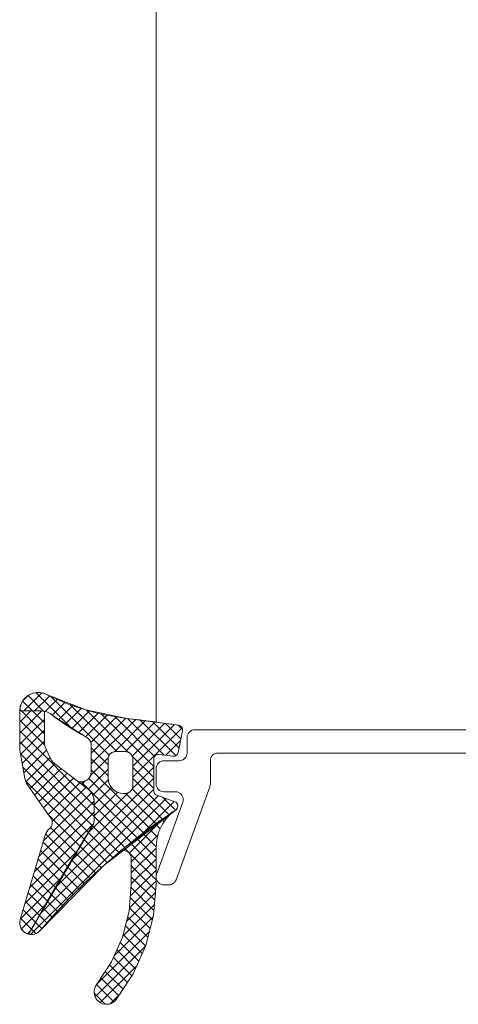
# Model space of a CAD drawing. Header units: metres. Extents: x 69 to 122.5, y -21.4 to -4.6.
# Tile 113 of 250: x 77.3842 to 77.4125, y -15.0966 to -15.0331. Entities that reach past the tile are written whole.
import ezdxf

# ---------------------------------------------------------------- set-up
doc = ezdxf.new("R2010")
doc.units = ezdxf.units.M
doc.header["$LTSCALE"] = 0.02
doc.layers.add('032_Metallarbeiten-Fenster', color=7, linetype='Continuous', lineweight=5)

msp = doc.modelspace()

# ---------------------------------------------------------------- linework, layer by layer
at = {"layer": '032_Metallarbeiten-Fenster', "lineweight": 13}
msp.add_line((77.393, -12.368416), (77.393, -15.078414), dxfattribs=at)
at = {"layer": '032_Metallarbeiten-Fenster', "color": 251, "linetype": 'Continuous', "lineweight": 9, "true_color": 0x555555}
for p, q in [((77.384726, -15.076725), (77.384423, -15.077027)), ((77.385622, -15.076536), (77.384457, -15.0777)), ((77.385732, -15.077708), (77.384738, -15.076715)), ((77.386133, -15.076732), (77.385165, -15.0777)), ((77.387586, -15.078856), (77.385258, -15.076528)), ((77.389982, -15.080545), (77.386202, -15.076765)), ((77.385016, -15.0777), (77.384389, -15.077073)), ((77.386615, -15.076957), (77.385843, -15.077729)), ((77.387113, -15.077166), (77.386302, -15.077977)), ((77.387626, -15.07736), (77.386712, -15.078275)), ((77.390463, -15.080319), (77.387433, -15.077288)), ((77.384926, -15.0777), (77.384198, -15.078428)), ((77.384219, -15.0777), (77.384198, -15.077721)), ((77.385631, -15.077702), (77.384198, -15.079135)), ((77.384309, -15.0777), (77.384212, -15.077603)), ((77.385798, -15.07918), (77.384319, -15.0777)), ((77.385798, -15.078473), (77.385026, -15.0777)), ((77.385798, -15.077765), (77.385746, -15.077713)), ((77.388155, -15.077539), (77.387131, -15.078562)), ((77.388698, -15.077702), (77.387561, -15.07884)), ((77.389259, -15.077849), (77.388, -15.079107)), ((77.389837, -15.077978), (77.38845, -15.079365)), ((77.391228, -15.080376), (77.388499, -15.077648)), ((77.390436, -15.078086), (77.388784, -15.079737)), ((77.39285, -15.081291), (77.389451, -15.077893)), ((77.392901, -15.080635), (77.390333, -15.078067)), ((77.385798, -15.078242), (77.384198, -15.079842)), ((77.385824, -15.079912), (77.384198, -15.078287)), ((77.391058, -15.078171), (77.388814, -15.080415)), ((77.391689, -15.078247), (77.388814, -15.081122)), ((77.392318, -15.078325), (77.390316, -15.080327)), ((77.392944, -15.078407), (77.391029, -15.080321)), ((77.393516, -15.080543), (77.391157, -15.078184)), ((77.393565, -15.078493), (77.391451, -15.080607)), ((77.394182, -15.078582), (77.3915, -15.081265)), ((77.394264, -15.080584), (77.39196, -15.07828)), ((77.394478, -15.080091), (77.392771, -15.078383)), ((77.394593, -15.079499), (77.39359, -15.078496)), ((77.394698, -15.078896), (77.394419, -15.078618)), ((77.389, -15.083795), (77.384198, -15.078994)), ((77.385798, -15.078949), (77.384262, -15.080486)), ((77.394674, -15.078797), (77.3915, -15.081972)), ((77.389, -15.084502), (77.384198, -15.079701)), ((77.385798, -15.079657), (77.384368, -15.081087)), ((77.394572, -15.079607), (77.393622, -15.080557)), ((77.388895, -15.085104), (77.384258, -15.080468)), ((77.385935, -15.080227), (77.384474, -15.081688)), ((77.3899, -15.08117), (77.388814, -15.080084)), ((77.39285, -15.081998), (77.391442, -15.080591)), ((77.388632, -15.085549), (77.38441, -15.081327)), ((77.38616, -15.080709), (77.384601, -15.082268)), ((77.386465, -15.081111), (77.384865, -15.082712)), ((77.389908, -15.080735), (77.388756, -15.081887)), ((77.3899, -15.081877), (77.388814, -15.080791)), ((77.39285, -15.081329), (77.391454, -15.082725)), ((77.386867, -15.081417), (77.385156, -15.083127)), ((77.387268, -15.081723), (77.385447, -15.083543)), ((77.3899, -15.08145), (77.388607, -15.082743)), ((77.392584, -15.085267), (77.388814, -15.081498)), ((77.39285, -15.082705), (77.3915, -15.081355)), ((77.38837, -15.085994), (77.384575, -15.082199)), ((77.387669, -15.082028), (77.385738, -15.083959)), ((77.38807, -15.082334), (77.38603, -15.084375)), ((77.39285, -15.082036), (77.387506, -15.087379)), ((77.391775, -15.085873), (77.388171, -15.08227)), ((77.388427, -15.082217), (77.388206, -15.082437)), ((77.392177, -15.085568), (77.388657, -15.082048)), ((77.389912, -15.082145), (77.388917, -15.083141)), ((77.393826, -15.084388), (77.3915, -15.082063)), ((77.393133, -15.083167), (77.38551, -15.09079)), ((77.388831, -15.082987), (77.385723, -15.086096)), ((77.388472, -15.08264), (77.386289, -15.084823)), ((77.39285, -15.082743), (77.386478, -15.089115)), ((77.391206, -15.082973), (77.388603, -15.085576)), ((77.390123, -15.082641), (77.389, -15.083765)), ((77.390526, -15.082945), (77.389, -15.084472)), ((77.39299, -15.084967), (77.391038, -15.083015)), ((77.393406, -15.084676), (77.391454, -15.082724)), ((77.393652, -15.083356), (77.384893, -15.092114)), ((77.388999, -15.083527), (77.385428, -15.087098)), ((77.391381, -15.086187), (77.389, -15.083805)), ((77.39417, -15.083544), (77.392057, -15.085658)), ((77.394245, -15.0841), (77.393413, -15.083269)), ((77.389, -15.084233), (77.385133, -15.0881)), ((77.388108, -15.086439), (77.385996, -15.084327)), ((77.393828, -15.084462), (77.393792, -15.084426)), ((77.388964, -15.084977), (77.384838, -15.089102)), ((77.390599, -15.086819), (77.38889, -15.08511)), ((77.390988, -15.0865), (77.389, -15.084512)), ((77.393445, -15.084685), (77.391262, -15.086868)), ((77.393264, -15.085312), (77.392983, -15.085031)), ((77.393515, -15.084855), (77.393388, -15.084728)), ((77.387583, -15.087328), (77.385872, -15.085617)), ((77.387845, -15.086883), (77.38619, -15.085228)), ((77.390218, -15.087145), (77.388621, -15.085547)), ((77.393121, -15.085716), (77.3914, -15.087438)), ((77.393004, -15.086466), (77.392174, -15.085636)), ((77.393087, -15.085842), (77.392578, -15.085333)), ((77.387321, -15.087773), (77.385705, -15.086157)), ((77.389838, -15.087471), (77.388351, -15.085985)), ((77.393, -15.087876), (77.391364, -15.086241)), ((77.393, -15.087169), (77.391769, -15.085938)), ((77.387963, -15.086685), (77.384543, -15.090104)), ((77.387058, -15.088218), (77.385544, -15.086703)), ((77.389094, -15.088142), (77.387816, -15.086864)), ((77.389462, -15.087803), (77.388084, -15.086424)), ((77.390645, -15.086779), (77.390635, -15.086788)), ((77.393, -15.088583), (77.39096, -15.086543)), ((77.393, -15.086545), (77.3914, -15.088145)), ((77.386796, -15.088663), (77.385383, -15.08725)), ((77.388726, -15.088481), (77.387551, -15.087306)), ((77.393, -15.087252), (77.3914, -15.088852)), ((77.386534, -15.089107), (77.385222, -15.087796)), ((77.388008, -15.089178), (77.387022, -15.088191)), ((77.388364, -15.088826), (77.387286, -15.087748)), ((77.393, -15.087959), (77.391339, -15.08962)), ((77.392969, -15.089259), (77.3914, -15.08769)), ((77.386946, -15.088409), (77.384248, -15.091106)), ((77.386009, -15.089997), (77.384901, -15.088889)), ((77.386271, -15.089552), (77.385062, -15.088342)), ((77.387653, -15.089529), (77.386759, -15.088635)), ((77.393, -15.088666), (77.391275, -15.090391)), ((77.392915, -15.089912), (77.3914, -15.088397)), ((77.385747, -15.090442), (77.38474, -15.089435)), ((77.386961, -15.090252), (77.386237, -15.089528)), ((77.387304, -15.089888), (77.386498, -15.089081)), ((77.392956, -15.089417), (77.391084, -15.091289)), ((77.39286, -15.090565), (77.391383, -15.089088)), ((77.385929, -15.090133), (77.384311, -15.09175)), ((77.385484, -15.090886), (77.384579, -15.089981)), ((77.386618, -15.090616), (77.385978, -15.089975)), ((77.392892, -15.090189), (77.390842, -15.092238)), ((77.39276, -15.091171), (77.391329, -15.089741)), ((77.385222, -15.091331), (77.384418, -15.090528)), ((77.386283, -15.090988), (77.385719, -15.090424)), ((77.392616, -15.091735), (77.391274, -15.090393)), ((77.38496, -15.091776), (77.384258, -15.091074)), ((77.385622, -15.091741), (77.385206, -15.091325)), ((77.385953, -15.091364), (77.385462, -15.090874)), ((77.392809, -15.090978), (77.390299, -15.093488)), ((77.392472, -15.092298), (77.391161, -15.090987)), ((77.384912, -15.091857), (77.384699, -15.09207)), ((77.385235, -15.092061), (77.384951, -15.091777)), ((77.392567, -15.091928), (77.389175, -15.095319)), ((77.392106, -15.093346), (77.390874, -15.092114)), ((77.392323, -15.092856), (77.391017, -15.09155)), ((77.391889, -15.093836), (77.39068, -15.092627)), ((77.392305, -15.092897), (77.389066, -15.096135)), ((77.391672, -15.094326), (77.390463, -15.093117)), ((77.391433, -15.094794), (77.390246, -15.093608)), ((77.391743, -15.094166), (77.389399, -15.09651)), ((77.39087, -15.095646), (77.389719, -15.094495)), ((77.391151, -15.09522), (77.390001, -15.094069)), ((77.390589, -15.096072), (77.389438, -15.094921)), ((77.389717, -15.096614), (77.389007, -15.095904)), ((77.390272, -15.096462), (77.389157, -15.095347)), ((77.390677, -15.095939), (77.390034, -15.096582))]:
    msp.add_line(p, q, dxfattribs=at)
at = {"layer": '032_Metallarbeiten-Fenster', "linetype": 'Continuous', "lineweight": 13}
for points in [[(77.3947, -15.078916), (77.394694, -15.078976), (77.394422, -15.080376), (77.394406, -15.08043), (77.394381, -15.08048), (77.394346, -15.080524), (77.394304, -15.080561), (77.394255, -15.08059), (77.394202, -15.080609), (77.394146, -15.080618), (77.39409, -15.080616), (77.393188, -15.080502), (77.393124, -15.0805), (77.393062, -15.080513), (77.393003, -15.080538), (77.392952, -15.080574), (77.392909, -15.080621), (77.392876, -15.080676), (77.392857, -15.080736), (77.39285, -15.080799), (77.39285, -15.082854), (77.392853, -15.082899), (77.392864, -15.082944), (77.392881, -15.082986), (77.392904, -15.083026), (77.392933, -15.083061), (77.392967, -15.083092), (77.393006, -15.083117), (77.393047, -15.083136), (77.394202, -15.083556), (77.394272, -15.083592), (77.39433, -15.083646), (77.394372, -15.083712), (77.394395, -15.083788), (77.394398, -15.083866), (77.39438, -15.083943), (77.394343, -15.084012), (77.394289, -15.08407), (77.393075, -15.084904), (77.39189, -15.085781), (77.390738, -15.086699), (77.38962, -15.087658), (77.388536, -15.088656), (77.387488, -15.089692), (77.386478, -15.090765), (77.385507, -15.091873), (77.385434, -15.091943), (77.385353, -15.092002), (77.385264, -15.09205), (77.38517, -15.092085), (77.385071, -15.092108), (77.384971, -15.092117), (77.38487, -15.092113), (77.384771, -15.092095), (77.385273, -15.091205), (77.385779, -15.090318), (77.386291, -15.089434), (77.386807, -15.088553), (77.387329, -15.087675), (77.387855, -15.0868), (77.388386, -15.085928), (77.388922, -15.085058), (77.38894, -15.085028), (77.388956, -15.084996), (77.388969, -15.084963), (77.38898, -15.08493), (77.388989, -15.084895), (77.388995, -15.084861), (77.388999, -15.084825), (77.389, -15.08479), (77.389, -15.083537), (77.388994, -15.083428), (77.388976, -15.08332), (77.388947, -15.083215), (77.388906, -15.083114), (77.388855, -15.083018), (77.388793, -15.082928), (77.388722, -15.082845), (77.388643, -15.08277), (77.387931, -15.082228), (77.388079, -15.082268), (77.388233, -15.082271), (77.388383, -15.082238), (77.388521, -15.08217), (77.388639, -15.082072), (77.388731, -15.081948), (77.38879, -15.081806), (77.388814, -15.081654), (77.388814, -15.07992), (77.388808, -15.079836), (77.388791, -15.079755), (77.388762, -15.079676), (77.388723, -15.079602), (77.388674, -15.079535), (77.388616, -15.079474), (77.38855, -15.079423), (77.388478, -15.079381), (77.388197, -15.079223), (77.38792, -15.07906), (77.387645, -15.078893), (77.387373, -15.078721), (77.387103, -15.078544), (77.386837, -15.078363), (77.386574, -15.078178), (77.386314, -15.077988), (77.386242, -15.077923), (77.386163, -15.077866), (77.38608, -15.077816), (77.385992, -15.077775), (77.3859, -15.077743), (77.385806, -15.077719), (77.385709, -15.077705), (77.385612, -15.0777), (77.384198, -15.0777), (77.384239, -15.0774), (77.384354, -15.07712), (77.384536, -15.076877), (77.384773, -15.076688), (77.385049, -15.076563), (77.385348, -15.076512), (77.38565, -15.076538), (77.385936, -15.076638), (77.38655, -15.076929), (77.387176, -15.077193), (77.387814, -15.077429), (77.388461, -15.077637), (77.389116, -15.077817), (77.389779, -15.077967), (77.390448, -15.078088), (77.391122, -15.07818), (77.391538, -15.078228), (77.391954, -15.078279), (77.39237, -15.078331), (77.392785, -15.078385), (77.393201, -15.078442), (77.393616, -15.0785), (77.39403, -15.07856), (77.394445, -15.078622), (77.394503, -15.078637), (77.394558, -15.078663), (77.394606, -15.0787), (77.394645, -15.078746), (77.394675, -15.078798), (77.394693, -15.078856)], [(77.384771, -15.092095), (77.384645, -15.092051), (77.384528, -15.091985), (77.384424, -15.091899), (77.384338, -15.091797), (77.384271, -15.09168), (77.384227, -15.091554), (77.384205, -15.091421), (77.384207, -15.091287), (77.384234, -15.091156), (77.385835, -15.085716), (77.385835, -15.085716), (77.385879, -15.0856), (77.38594, -15.085492), (77.386017, -15.085396), (77.386108, -15.085312), (77.386108, -15.085312), (77.386178, -15.085246), (77.386233, -15.085168), (77.386273, -15.085081), (77.386295, -15.084988), (77.386299, -15.084892), (77.386285, -15.084798), (77.386253, -15.084707), (77.386204, -15.084625), (77.384736, -15.082527), (77.384736, -15.082527), (77.384646, -15.082377), (77.38458, -15.082216), (77.384537, -15.082047), (77.384217, -15.080231), (77.384217, -15.080231), (77.384198, -15.080023), (77.384198, -15.077711), (77.384198, -15.077711), (77.384198, -15.0777), (77.385612, -15.0777), (77.385612, -15.0777), (77.385798, -15.077718), (77.385798, -15.07969), (77.385798, -15.07969), (77.38581, -15.079849), (77.385845, -15.080006), (77.385901, -15.080155), (77.386169, -15.080728), (77.386169, -15.080728), (77.386246, -15.080867), (77.386344, -15.080994), (77.386458, -15.081105), (77.388643, -15.08277), (77.388643, -15.08277), (77.388766, -15.082894), (77.388866, -15.083037), (77.38894, -15.083195), (77.388985, -15.083363), (77.389, -15.083537), (77.389, -15.08479), (77.389, -15.08479), (77.388991, -15.084884), (77.388965, -15.084974), (77.388922, -15.085058), (77.388922, -15.085058)], [(77.3915, -15.082519), (77.3915, -15.080819), (77.39149, -15.080721), (77.391462, -15.080627), (77.391416, -15.080541), (77.391353, -15.080465), (77.391278, -15.080403), (77.391191, -15.080357), (77.391097, -15.080328), (77.391, -15.080319), (77.3904, -15.080319), (77.390302, -15.080328), (77.390209, -15.080357), (77.390122, -15.080403), (77.390046, -15.080465), (77.389984, -15.080541), (77.389938, -15.080627), (77.389909, -15.080721), (77.3899, -15.080819), (77.3899, -15.082019), (77.389919, -15.082214), (77.389976, -15.082401), (77.390068, -15.082574), (77.390193, -15.082726), (77.390344, -15.08285), (77.390517, -15.082943), (77.390705, -15.082999), (77.3909, -15.083019), (77.391, -15.083019), (77.391097, -15.083009), (77.391191, -15.082981), (77.391278, -15.082934), (77.391353, -15.082872), (77.391416, -15.082796), (77.391462, -15.08271), (77.39149, -15.082616)], [(77.3914, -15.088892), (77.3914, -15.087211), (77.3914, -15.087211), (77.39139, -15.087114), (77.391362, -15.08702), (77.391316, -15.086934), (77.391254, -15.086858), (77.391178, -15.086796), (77.391092, -15.086749), (77.390998, -15.086721), (77.390901, -15.086711), (77.390803, -15.08672), (77.39071, -15.086749), (77.390623, -15.086795), (77.390623, -15.086795), (77.394103, -15.084194), (77.394103, -15.084194), (77.393723, -15.084565), (77.393414, -15.084997), (77.393186, -15.085476), (77.393047, -15.085989), (77.393, -15.086518), (77.393, -15.088892), (77.393, -15.088892), (77.392833, -15.090883), (77.392339, -15.09282), (77.39153, -15.094647), (77.390428, -15.096315), (77.390428, -15.096315), (77.390333, -15.096416), (77.390221, -15.0965), (77.390097, -15.096563), (77.389963, -15.096603), (77.389825, -15.09662), (77.389686, -15.096612), (77.38955, -15.09658), (77.389422, -15.096525), (77.389305, -15.096449), (77.389305, -15.096449), (77.389203, -15.096353), (77.38912, -15.096241), (77.389057, -15.096117), (77.389017, -15.095983), (77.389, -15.095845), (77.389008, -15.095706), (77.38904, -15.09557), (77.389095, -15.095442), (77.389171, -15.095325), (77.389171, -15.095325), (77.390126, -15.09388), (77.390827, -15.092296), (77.391256, -15.090618)]]:
    msp.add_lwpolyline(points, close=True, dxfattribs=at)
at = {"layer": '032_Metallarbeiten-Fenster', "lineweight": 13}
for points in [[(77.39285, -15.082854), (77.392854, -15.082906), (77.392868, -15.082956), (77.39289, -15.083004), (77.39292, -15.083047), (77.392957, -15.083084), (77.393, -15.083114), (77.393047, -15.083136), (77.394202, -15.083556), (77.394202, -15.083556), (77.394254, -15.083581), (77.3943, -15.083615), (77.394339, -15.083657), (77.394369, -15.083706), (77.394389, -15.08376), (77.394399, -15.083816), (77.394397, -15.083874), (77.394385, -15.08393), (77.394362, -15.083982), (77.39433, -15.084029), (77.394289, -15.08407), (77.394289, -15.08407), (77.38962, -15.087658), (77.385507, -15.091873), (77.385507, -15.091873), (77.3854, -15.091969), (77.385277, -15.092044), (77.385142, -15.092093), (77.385, -15.092116), (77.384856, -15.092111), (77.384716, -15.092079), (77.384585, -15.092021), (77.384585, -15.092021), (77.384467, -15.091938), (77.384367, -15.091835), (77.384288, -15.091715), (77.384234, -15.091582), (77.384207, -15.09144), (77.384206, -15.091297), (77.384234, -15.091156), (77.385835, -15.085716), (77.385835, -15.085716), (77.385879, -15.0856), (77.38594, -15.085492), (77.386017, -15.085396), (77.386108, -15.085312), (77.386108, -15.085312), (77.386178, -15.085246), (77.386233, -15.085168), (77.386273, -15.085081), (77.386295, -15.084988), (77.386299, -15.084892), (77.386285, -15.084798), (77.386253, -15.084707), (77.386204, -15.084625), (77.384736, -15.082527), (77.384736, -15.082527), (77.384646, -15.082377), (77.38458, -15.082216), (77.384537, -15.082047), (77.384217, -15.080231), (77.384217, -15.080231), (77.384198, -15.080023), (77.384198, -15.077711), (77.384198, -15.077711), (77.384219, -15.077491), (77.38428, -15.077277), (77.384379, -15.077079), (77.384512, -15.076902), (77.384676, -15.076753), (77.384865, -15.076637), (77.385072, -15.076557), (77.38529, -15.076516), (77.385511, -15.076517), (77.385729, -15.076558), (77.385936, -15.076638), (77.385936, -15.076638), (77.388461, -15.077637), (77.391122, -15.07818), (77.391122, -15.07818), (77.394445, -15.078622), (77.394445, -15.078622), (77.394497, -15.078635), (77.394546, -15.078656), (77.39459, -15.078687), (77.394629, -15.078724), (77.39466, -15.078768), (77.394682, -15.078817), (77.394696, -15.078869), (77.3947, -15.078922), (77.394694, -15.078976), (77.394422, -15.080376), (77.394422, -15.080376), (77.394406, -15.08043), (77.394381, -15.08048), (77.394346, -15.080524), (77.394304, -15.080561), (77.394255, -15.08059), (77.394202, -15.080609), (77.394146, -15.080618), (77.39409, -15.080616), (77.393188, -15.080502), (77.393188, -15.080502), (77.393131, -15.0805), (77.393075, -15.080509), (77.393022, -15.080528), (77.392974, -15.080557), (77.392931, -15.080594), (77.392897, -15.080639), (77.392871, -15.080689), (77.392855, -15.080743), (77.39285, -15.080799)], [(77.391, -15.083019), (77.3909, -15.083019), (77.3909, -15.083019), (77.390726, -15.083003), (77.390558, -15.082958), (77.3904, -15.082885), (77.390257, -15.082785), (77.390134, -15.082661), (77.390034, -15.082519), (77.38996, -15.082361), (77.389915, -15.082192), (77.3899, -15.082019), (77.3899, -15.080819), (77.3899, -15.080819), (77.389907, -15.080732), (77.38993, -15.080648), (77.389967, -15.080569), (77.390017, -15.080497), (77.390078, -15.080436), (77.39015, -15.080386), (77.390229, -15.080349), (77.390313, -15.080326), (77.3904, -15.080319), (77.391, -15.080319), (77.391, -15.080319), (77.391087, -15.080326), (77.391171, -15.080349), (77.39125, -15.080386), (77.391321, -15.080436), (77.391383, -15.080497), (77.391433, -15.080569), (77.39147, -15.080648), (77.391492, -15.080732), (77.3915, -15.080819), (77.3915, -15.082519), (77.3915, -15.082519), (77.391492, -15.082605), (77.39147, -15.08269), (77.391433, -15.082769), (77.391383, -15.08284), (77.391321, -15.082902), (77.39125, -15.082952), (77.391171, -15.082988), (77.391087, -15.083011)]]:
    msp.add_lwpolyline(points, close=True, dxfattribs=at)
for points in [[(77.384198, -15.077711), (77.384198, -15.077706), (77.384198, -15.077706), (77.384198, -15.0777)], [(77.384198, -15.0777), (77.385612, -15.0777), (77.385612, -15.0777), (77.385806, -15.077719), (77.385992, -15.077775), (77.386163, -15.077866), (77.386314, -15.077988), (77.386314, -15.077988), (77.388478, -15.079381), (77.388478, -15.079381), (77.388573, -15.079439), (77.388656, -15.079514), (77.388723, -15.079602), (77.388773, -15.079702), (77.388804, -15.079809), (77.388814, -15.07992), (77.388814, -15.081654), (77.388814, -15.081654), (77.388798, -15.081776), (77.388758, -15.081893), (77.388698, -15.082), (77.388618, -15.082094), (77.388521, -15.08217), (77.388412, -15.082227), (77.388294, -15.082262), (77.388171, -15.082274), (77.388049, -15.082262), (77.387931, -15.082228)], [(77.385798, -15.077718), (77.385798, -15.07969), (77.385798, -15.07969), (77.38581, -15.079849), (77.385845, -15.080006), (77.385901, -15.080155), (77.386169, -15.080728), (77.386169, -15.080728), (77.386246, -15.080867), (77.386344, -15.080994), (77.386458, -15.081105), (77.388643, -15.08277), (77.388643, -15.08277), (77.388766, -15.082894), (77.388866, -15.083037), (77.38894, -15.083195), (77.388985, -15.083363), (77.389, -15.083537), (77.389, -15.08479), (77.389, -15.08479), (77.388991, -15.084884), (77.388965, -15.084974), (77.388922, -15.085058), (77.388922, -15.085058), (77.384771, -15.092095)], [(77.432048, -15.080413), (77.397, -15.080413), (77.397, -15.080413), (77.396903, -15.080423), (77.396809, -15.080451), (77.396722, -15.080498), (77.396647, -15.08056), (77.396584, -15.080636), (77.396538, -15.080722), (77.39651, -15.080816), (77.3965, -15.080913), (77.3965, -15.082423), (77.3965, -15.082423), (77.396492, -15.08251), (77.39647, -15.082594), (77.394288, -15.088585), (77.394288, -15.088585), (77.394252, -15.088663), (77.394202, -15.088735), (77.39414, -15.088796), (77.394069, -15.088846), (77.39399, -15.088883), (77.393905, -15.088906), (77.393819, -15.088913), (77.3935, -15.088913), (77.3935, -15.088913), (77.393404, -15.088904), (77.393313, -15.088877), (77.393227, -15.088833), (77.393152, -15.088773), (77.39309, -15.0887), (77.393043, -15.088617), (77.393013, -15.088526), (77.393, -15.088431), (77.393006, -15.088335), (77.39303, -15.088242), (77.394726, -15.083584), (77.394726, -15.083584), (77.39475, -15.083492), (77.394756, -15.083396), (77.394743, -15.083301), (77.394713, -15.08321), (77.394666, -15.083127), (77.394603, -15.083054), (77.394528, -15.082994), (77.394443, -15.08295), (77.394351, -15.082923), (77.394256, -15.082913), (77.3935, -15.082913), (77.3935, -15.082913), (77.393403, -15.082904), (77.393309, -15.082875), (77.393222, -15.082829), (77.393147, -15.082767), (77.393084, -15.082691), (77.393038, -15.082605), (77.39301, -15.082511), (77.393, -15.082413), (77.393, -15.081413), (77.393, -15.081413), (77.39301, -15.081316), (77.393038, -15.081222), (77.393084, -15.081136), (77.393147, -15.08106), (77.393222, -15.080998), (77.393309, -15.080951), (77.393403, -15.080923), (77.3935, -15.080913), (77.3945, -15.080913), (77.3945, -15.080913), (77.394587, -15.080906), (77.394671, -15.080883), (77.39475, -15.080846), (77.394821, -15.080796), (77.394883, -15.080735), (77.394933, -15.080663), (77.39497, -15.080584), (77.394992, -15.0805), (77.395, -15.080413), (77.395, -15.079413), (77.39501, -15.079316), (77.395038, -15.079222), (77.395084, -15.079136), (77.395147, -15.07906), (77.395222, -15.078998), (77.395309, -15.078951), (77.395403, -15.078923), (77.3955, -15.078913), (77.435, -15.078913)], [(77.389, -15.083537), (77.389, -15.08479), (77.389, -15.08479), (77.388991, -15.084884), (77.388965, -15.084974), (77.388922, -15.085058)], [(77.390623, -15.086795), (77.390709, -15.086749), (77.390803, -15.086721), (77.3909, -15.086711), (77.390998, -15.086721), (77.391092, -15.086749), (77.391178, -15.086796), (77.391254, -15.086858), (77.391316, -15.086933), (77.391362, -15.08702), (77.39139, -15.087114), (77.3914, -15.087211), (77.3914, -15.088892), (77.3914, -15.088892), (77.391256, -15.090618), (77.390827, -15.092296), (77.390126, -15.09388), (77.389171, -15.095325), (77.389171, -15.095325), (77.389095, -15.095442), (77.38904, -15.09557), (77.389008, -15.095706), (77.389, -15.095845), (77.389017, -15.095983), (77.389057, -15.096117), (77.38912, -15.096241), (77.389203, -15.096353), (77.389305, -15.096449), (77.389305, -15.096449), (77.389422, -15.096525), (77.38955, -15.09658), (77.389686, -15.096612), (77.389825, -15.09662), (77.389963, -15.096603), (77.390097, -15.096563), (77.390221, -15.0965), (77.390333, -15.096416), (77.390428, -15.096315), (77.390428, -15.096315), (77.39153, -15.094647), (77.392339, -15.09282), (77.392833, -15.090883), (77.393, -15.088892), (77.393, -15.086518), (77.393, -15.086518), (77.393047, -15.085988), (77.393187, -15.085476), (77.393415, -15.084996), (77.393724, -15.084563), (77.394104, -15.084192)]]:
    msp.add_lwpolyline(points, dxfattribs=at)

doc.saveas('drawing.dxf')
